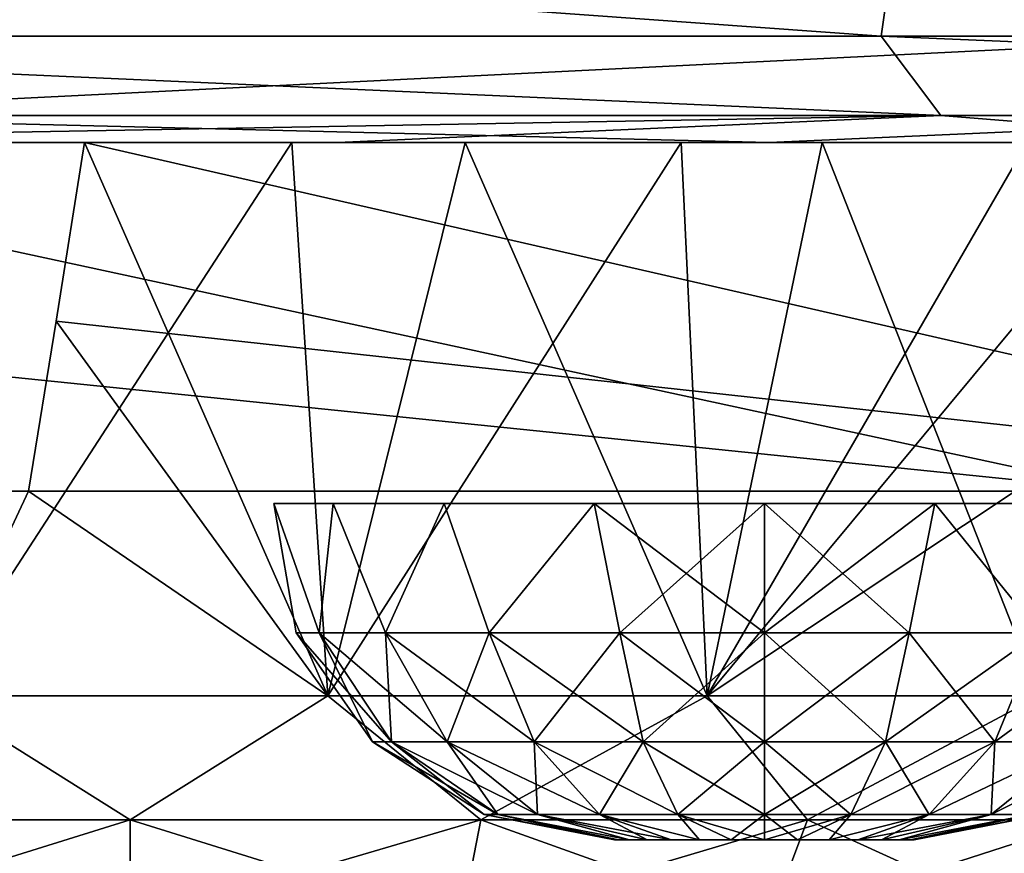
# Model space of a CAD drawing. Header units: millimetres. Extents: x -148 to 148, y -42 to 96.
# Tile 31 of 132: x -64.27 to -58.62, y -38.58 to -33.79. Entities that reach past the tile are written whole.
import ezdxf

# ---------------------------------------------------------------- set-up
doc = ezdxf.new("R2010")
doc.units = ezdxf.units.MM
doc.header["$LTSCALE"] = 127.314815
for name, color, linetype in [('1', 7, 'CONTINUOUS'), ('12', 7, 'CONTINUOUS'), ('124', 7, 'CONTINUOUS'), ('125', 7, 'CONTINUOUS'), ('16', 7, 'CONTINUOUS'), ('53', 7, 'CONTINUOUS'), ('54', 7, 'CONTINUOUS'), ('55', 7, 'CONTINUOUS'), ('56', 7, 'CONTINUOUS'), ('63', 7, 'CONTINUOUS'), ('64', 7, 'CONTINUOUS'), ('65', 7, 'CONTINUOUS'), ('66', 7, 'CONTINUOUS'), ('84', 7, 'CONTINUOUS'), ('86', 7, 'CONTINUOUS'), ('88', 7, 'CONTINUOUS')]:
    doc.layers.add(name, color=color, linetype=linetype)

msp = doc.modelspace()

# ---------------------------------------------------------------- linework, layer by layer
at = {"layer": '1', "linetype": 'Continuous'}
for points in [[(-106.7566, -34.5, -11.0183), (106.7514, -34.5, -10.6669), (-106.7514, -34.5, -10.6666), (-106.7566, -34.5, -11.0183)], [(106.7566, -34.5, -11.0183), (106.7514, -34.5, -10.6669), (-106.7566, -34.5, -11.0183), (106.7566, -34.5, -11.0183)], [(-105.8952, -34.5, -17.4524), (106.7566, -34.5, -11.0183), (-106.7566, -34.5, -11.0183), (-105.8952, -34.5, -17.4524)], [(106.7566, -34.5, 11.0183), (104.8716, -34.5, 22.8105), (-106.7566, -34.5, 11.0183), (106.7566, -34.5, 11.0183)], [(-106.7566, -34.5, 11.0183), (104.8716, -34.5, 22.8105), (-104.8716, -34.5, 22.8105), (-106.7566, -34.5, 11.0183)], [(-106.7514, -34.5, 10.6669), (106.7566, -34.5, 11.0183), (-106.7566, -34.5, 11.0183), (-106.7514, -34.5, 10.6669)], [(-106.7514, -34.5, -10.6666), (106.7178, -34.5, -10.4937), (-106.7178, -34.5, -10.4937), (-106.7514, -34.5, -10.6666)], [(106.7514, -34.5, -10.6669), (106.7178, -34.5, -10.4937), (-106.7514, -34.5, -10.6666), (106.7514, -34.5, -10.6669)], [(-106.7178, -34.5, 10.4937), (106.7514, -34.5, 10.6666), (-106.7514, -34.5, 10.6669), (-106.7178, -34.5, 10.4937)], [(106.7514, -34.5, 10.6666), (106.7566, -34.5, 11.0183), (-106.7514, -34.5, 10.6669), (106.7514, -34.5, 10.6666)], [(-106.7178, -34.5, -10.4937), (106.6642, -34.5, -10.3259), (-106.6641, -34.5, -10.3256), (-106.7178, -34.5, -10.4937)], [(106.7178, -34.5, -10.4937), (106.6642, -34.5, -10.3259), (-106.7178, -34.5, -10.4937), (106.7178, -34.5, -10.4937)], [(-106.6642, -34.5, 10.3259), (106.7178, -34.5, 10.4937), (-106.7178, -34.5, 10.4937), (-106.6642, -34.5, 10.3259)], [(106.7178, -34.5, 10.4937), (106.7514, -34.5, 10.6666), (-106.7178, -34.5, 10.4937), (106.7178, -34.5, 10.4937)], [(106.6641, -34.5, 10.3256), (106.7178, -34.5, 10.4937), (-106.6642, -34.5, 10.3259), (106.6641, -34.5, 10.3256)], [(-106.4999, -34.5, 10.0149), (106.6641, -34.5, 10.3256), (-106.6642, -34.5, 10.3259), (-106.4999, -34.5, 10.0149)], [(-106.6641, -34.5, -10.3256), (106.4999, -34.5, -10.0149), (-106.4999, -34.5, -10.0149), (-106.6641, -34.5, -10.3256)], [(106.6642, -34.5, -10.3259), (106.4999, -34.5, -10.0149), (-106.6641, -34.5, -10.3256), (106.6642, -34.5, -10.3259)], [(106.4999, -34.5, 10.0149), (106.6641, -34.5, 10.3256), (-106.4999, -34.5, 10.0149), (106.4999, -34.5, 10.0149)], [(-105.5278, -34.5, 8.4452), (106.4999, -34.5, 10.0149), (-106.4999, -34.5, 10.0149), (-105.5278, -34.5, 8.4452)], [(-106.4999, -34.5, -10.0149), (105.5278, -34.5, -8.4452), (-105.5278, -34.5, -8.4452), (-106.4999, -34.5, -10.0149)], [(106.4999, -34.5, -10.0149), (105.5278, -34.5, -8.4452), (-106.4999, -34.5, -10.0149), (106.4999, -34.5, -10.0149)], [(-104.6464, -34.5, -23.8226), (105.8952, -34.5, -17.4524), (-105.8952, -34.5, -17.4524), (-104.6464, -34.5, -23.8226)], [(105.8952, -34.5, -17.4524), (106.7566, -34.5, -11.0183), (-105.8952, -34.5, -17.4524), (105.8952, -34.5, -17.4524)], [(105.5278, -34.5, 8.4452), (106.4999, -34.5, 10.0149), (-105.5278, -34.5, 8.4452), (105.5278, -34.5, 8.4452)], [(-104.7333, -34.5, 6.82), (105.5278, -34.5, 8.4452), (-105.5278, -34.5, 8.4452), (-104.7333, -34.5, 6.82)], [(-105.5278, -34.5, -8.4452), (104.7333, -34.5, -6.82), (-104.7333, -34.5, -6.82), (-105.5278, -34.5, -8.4452)], [(105.5278, -34.5, -8.4452), (104.7333, -34.5, -6.82), (-105.5278, -34.5, -8.4452), (105.5278, -34.5, -8.4452)], [(104.8716, -34.5, 22.8105), (101.6882, -34.5, 34.3203), (-104.8716, -34.5, 22.8105), (104.8716, -34.5, 22.8105)], [(-104.8716, -34.5, 22.8105), (101.6882, -34.5, 34.3203), (-101.6882, -34.5, 34.3203), (-104.8716, -34.5, 22.8105)], [(-104.7333, -34.5, -6.82), (103.6756, -34.5, -3.4515), (-103.6756, -34.5, -3.4515), (-104.7333, -34.5, -6.82)], [(104.7333, -34.5, -6.82), (103.6756, -34.5, -3.4515), (-104.7333, -34.5, -6.82), (104.7333, -34.5, -6.82)], [(104.7333, -34.5, 6.82), (105.5278, -34.5, 8.4452), (-104.7333, -34.5, 6.82), (104.7333, -34.5, 6.82)], [(-103.6756, -34.5, 3.4515), (104.7333, -34.5, 6.82), (-104.7333, -34.5, 6.82), (-103.6756, -34.5, 3.4515)], [(-103.0147, -34.5, -30.1057), (104.6464, -34.5, -23.8226), (-104.6464, -34.5, -23.8226), (-103.0147, -34.5, -30.1057)], [(104.6464, -34.5, -23.8226), (105.8952, -34.5, -17.4524), (-104.6464, -34.5, -23.8226), (104.6464, -34.5, -23.8226)], [(-103.6756, -34.5, -3.4515), (103.3237, -34.5, 0), (-103.3237, -34.5, 0), (-103.6756, -34.5, -3.4515)], [(103.6756, -34.5, -3.4515), (103.3237, -34.5, 0), (-103.6756, -34.5, -3.4515), (103.6756, -34.5, -3.4515)], [(103.6756, -34.5, 3.4515), (104.7333, -34.5, 6.82), (-103.6756, -34.5, 3.4515), (103.6756, -34.5, 3.4515)], [(-103.3237, -34.5, 0), (103.6756, -34.5, 3.4515), (-103.6756, -34.5, 3.4515), (-103.3237, -34.5, 0)], [(103.3237, -34.5, 0), (103.6756, -34.5, 3.4515), (-103.3237, -34.5, 0), (103.3237, -34.5, 0)], [(103.0147, -34.5, -30.1057), (104.6464, -34.5, -23.8226), (-103.0147, -34.5, -30.1057), (103.0147, -34.5, -30.1057)], [(-101.0061, -34.5, -36.2787), (103.0147, -34.5, -30.1057), (-103.0147, -34.5, -30.1057), (-101.0061, -34.5, -36.2787)], [(101.6882, -34.5, 34.3203), (97.2458, -34.5, 45.4052), (-101.6882, -34.5, 34.3203), (101.6882, -34.5, 34.3203)], [(-101.6882, -34.5, 34.3203), (97.2458, -34.5, 45.4052), (-97.2458, -34.5, 45.4052), (-101.6882, -34.5, 34.3203)], [(101.0061, -34.5, -36.2787), (103.0147, -34.5, -30.1057), (-101.0061, -34.5, -36.2787), (101.0061, -34.5, -36.2787)], [(-98.628, -34.5, -42.319), (101.0061, -34.5, -36.2787), (-101.0061, -34.5, -36.2787), (-98.628, -34.5, -42.319)], [(-95.8891, -34.5, -48.2044), (98.628, -34.5, -42.319), (-98.628, -34.5, -42.319), (-95.8891, -34.5, -48.2044)], [(98.628, -34.5, -42.319), (101.0061, -34.5, -36.2787), (-98.628, -34.5, -42.319), (98.628, -34.5, -42.319)], [(97.2458, -34.5, 45.4052), (91.5994, -34.5, 55.928), (-97.2458, -34.5, 45.4052), (97.2458, -34.5, 45.4052)], [(-97.2458, -34.5, 45.4052), (91.5994, -34.5, 55.928), (-91.5994, -34.5, 55.928), (-97.2458, -34.5, 45.4052)], [(-92.7994, -34.5, -53.9135), (95.8891, -34.5, -48.2044), (-95.8891, -34.5, -48.2044), (-92.7994, -34.5, -53.9135)], [(95.8891, -34.5, -48.2044), (98.628, -34.5, -42.319), (-95.8891, -34.5, -48.2044), (95.8891, -34.5, -48.2044)], [(-89.3701, -34.5, -59.4253), (92.7994, -34.5, -53.9135), (-92.7994, -34.5, -53.9135), (-89.3701, -34.5, -59.4253)], [(92.7994, -34.5, -53.9135), (95.8891, -34.5, -48.2044), (-92.7994, -34.5, -53.9135), (92.7994, -34.5, -53.9135)], [(91.5994, -34.5, 55.928), (84.8189, -34.5, 65.7582), (-91.5994, -34.5, 55.928), (91.5994, -34.5, 55.928)], [(-91.5994, -34.5, 55.928), (84.8189, -34.5, 65.7582), (-84.8189, -34.5, 65.7582), (-91.5994, -34.5, 55.928)], [(89.3701, -34.5, -59.4253), (92.7994, -34.5, -53.9135), (-89.3701, -34.5, -59.4253), (89.3701, -34.5, -59.4253)], [(-85.6139, -34.5, -64.7197), (89.3701, -34.5, -59.4253), (-89.3701, -34.5, -59.4253), (-85.6139, -34.5, -64.7197)], [(85.6139, -34.5, -64.7197), (89.3701, -34.5, -59.4253), (-85.6139, -34.5, -64.7197), (85.6139, -34.5, -64.7197)], [(-81.5445, -34.5, -69.7773), (85.6139, -34.5, -64.7197), (-85.6139, -34.5, -64.7197), (-81.5445, -34.5, -69.7773)], [(84.8189, -34.5, 65.7582), (76.9882, -34.5, 74.7743), (-84.8189, -34.5, 65.7582), (84.8189, -34.5, 65.7582)], [(-84.8189, -34.5, 65.7582), (76.9882, -34.5, 74.7743), (-76.9882, -34.5, 74.7743), (-84.8189, -34.5, 65.7582)], [(-77.1767, -34.5, -74.5797), (81.5445, -34.5, -69.7773), (-81.5445, -34.5, -69.7773), (-77.1767, -34.5, -74.5797)], [(81.5445, -34.5, -69.7773), (85.6139, -34.5, -64.7197), (-81.5445, -34.5, -69.7773), (81.5445, -34.5, -69.7773)], [(-72.5266, -34.5, -79.1092), (77.1767, -34.5, -74.5797), (-77.1767, -34.5, -74.5797), (-72.5266, -34.5, -79.1092)], [(77.1767, -34.5, -74.5797), (81.5445, -34.5, -69.7773), (-77.1767, -34.5, -74.5797), (77.1767, -34.5, -74.5797)], [(76.9882, -34.5, 74.7743), (76.2686, -34.5, 74.8089), (-76.9882, -34.5, 74.7743), (76.9882, -34.5, 74.7743)], [(-76.9882, -34.5, 74.7743), (76.2686, -34.5, 74.8089), (-76.2686, -34.5, 74.8089), (-76.9882, -34.5, 74.7743)], [(76.2686, -34.5, 74.8089), (75.6099, -34.5, 75.1005), (-76.2686, -34.5, 74.8089), (76.2686, -34.5, 74.8089)], [(-76.2686, -34.5, 74.8089), (75.6099, -34.5, 75.1005), (-75.6099, -34.5, 75.1005), (-76.2686, -34.5, 74.8089)], [(75.6099, -34.5, 75.1005), (75.1005, -34.5, 75.6099), (-75.6099, -34.5, 75.1005), (75.6099, -34.5, 75.1005)], [(-75.6099, -34.5, 75.1005), (75.1005, -34.5, 75.6099), (-75.1005, -34.5, 75.6099), (-75.6099, -34.5, 75.1005)], [(75.1005, -34.5, 75.6099), (74.8089, -34.5, 76.2686), (-75.1005, -34.5, 75.6099), (75.1005, -34.5, 75.6099)], [(-75.1005, -34.5, 75.6099), (74.8089, -34.5, 76.2686), (-74.8089, -34.5, 76.2686), (-75.1005, -34.5, 75.6099)], [(74.8089, -34.5, 76.2686), (74.7743, -34.5, 76.9882), (-74.8089, -34.5, 76.2686), (74.8089, -34.5, 76.2686)], [(74.7743, -34.5, 76.9882), (-74.7743, -34.5, 76.9882), (-74.8089, -34.5, 76.2686), (74.7743, -34.5, 76.9882)], [(-70.0807, -34.5, 81.2839), (-74.7743, -34.5, 76.9882), (70.0807, -34.5, 81.2839), (-70.0807, -34.5, 81.2839)], [(70.0807, -34.5, 81.2839), (-74.7743, -34.5, 76.9882), (74.7743, -34.5, 76.9882), (70.0807, -34.5, 81.2839)], [(72.5266, -34.5, -79.1092), (77.1767, -34.5, -74.5797), (-72.5266, -34.5, -79.1092), (72.5266, -34.5, -79.1092)], [(-67.6112, -34.5, -83.3493), (72.5266, -34.5, -79.1092), (-72.5266, -34.5, -79.1092), (-67.6112, -34.5, -83.3493)], [(-65.1408, -34.5, 85.2939), (-70.0807, -34.5, 81.2839), (65.1408, -34.5, 85.2939), (-65.1408, -34.5, 85.2939)], [(65.1408, -34.5, 85.2939), (-70.0807, -34.5, 81.2839), (70.0807, -34.5, 81.2839), (65.1408, -34.5, 85.2939)], [(-62.4484, -34.5, -87.2845), (67.6112, -34.5, -83.3493), (-67.6112, -34.5, -83.3493), (-62.4484, -34.5, -87.2845)], [(67.6112, -34.5, -83.3493), (72.5266, -34.5, -79.1092), (-67.6112, -34.5, -83.3493), (67.6112, -34.5, -83.3493)], [(-59.9719, -34.5, 89.0042), (-65.1408, -34.5, 85.2939), (59.9719, -34.5, 89.0042), (-59.9719, -34.5, 89.0042)], [(59.9719, -34.5, 89.0042), (-65.1408, -34.5, 85.2939), (65.1408, -34.5, 85.2939), (59.9719, -34.5, 89.0042)], [(-57.0571, -34.5, -90.9003), (62.4484, -34.5, -87.2845), (-62.4484, -34.5, -87.2845), (-57.0571, -34.5, -90.9003)], [(62.4484, -34.5, -87.2845), (67.6112, -34.5, -83.3493), (-62.4484, -34.5, -87.2845), (62.4484, -34.5, -87.2845)], [(54.5923, -34.5, 92.4016), (-59.9719, -34.5, 89.0042), (59.9719, -34.5, 89.0042), (54.5923, -34.5, 92.4016)], [(-54.5923, -34.5, 92.4016), (-59.9719, -34.5, 89.0042), (54.5923, -34.5, 92.4016), (-54.5923, -34.5, 92.4016)]]:
    msp.add_3dface(points, dxfattribs=at)
at = {"layer": '12', "linetype": 'Continuous'}
for points in [[(-69.1983, -33.8891, -84.6047), (-69.2661, -33.1748, -85.5379), (-59.3299, -33.8891, -91.795), (-69.1983, -33.8891, -84.6047)], [(-69.2661, -33.1748, -85.5379), (-59.2284, -33.1748, -92.7713), (-59.3299, -33.8891, -91.795), (-69.2661, -33.1748, -85.5379)], [(-59.3299, -33.8891, -91.795), (-59.2284, -33.1748, -92.7713), (-48.7211, -33.8891, -97.8397), (-59.3299, -33.8891, -91.795)], [(-59.2284, -33.1748, -92.7713), (-48.4423, -33.1748, -98.8325), (-48.7211, -33.8891, -97.8397), (-59.2284, -33.1748, -92.7713)], [(-58.988, -34.3444, -90.8921), (-69.1983, -33.8891, -84.6047), (-59.3299, -33.8891, -91.795), (-58.988, -34.3444, -90.8921)], [(-58.988, -34.3444, -90.8921), (-68.7381, -34.3444, -83.7617), (-69.1983, -33.8891, -84.6047), (-58.988, -34.3444, -90.8921)], [(-48.5047, -34.3444, -96.893), (-59.3299, -33.8891, -91.795), (-48.7211, -33.8891, -97.8397), (-48.5047, -34.3444, -96.893)], [(-48.5047, -34.3444, -96.893), (-58.988, -34.3444, -90.8921), (-59.3299, -33.8891, -91.795), (-48.5047, -34.3444, -96.893)], [(-58.988, -34.3444, -90.8921), (-67.6112, -34.5, -83.3493), (-68.7381, -34.3444, -83.7617), (-58.988, -34.3444, -90.8921)], [(-62.4484, -34.5, -87.2845), (-67.6112, -34.5, -83.3493), (-58.988, -34.3444, -90.8921), (-62.4484, -34.5, -87.2845)], [(-57.0571, -34.5, -90.9003), (-62.4484, -34.5, -87.2845), (-58.988, -34.3444, -90.8921), (-57.0571, -34.5, -90.9003)], [(-48.5047, -34.3444, -96.893), (-57.0571, -34.5, -90.9003), (-58.988, -34.3444, -90.8921), (-48.5047, -34.3444, -96.893)]]:
    msp.add_3dface(points, dxfattribs=at)
at = {"layer": '124', "linetype": 'Continuous'}
for points in [[(-59.1697, -37.3121, -2.5553), (-60, -37.3121, -2.6868), (-59.0225, -36.5698, -2.6855), (-59.1697, -37.3121, -2.5553)], [(-59.0225, -36.5698, -2.6855), (-60, -37.3121, -2.6868), (-60, -36.5698, -2.8579), (-59.0225, -36.5698, -2.6855)], [(-60, -37.3121, 2.6868), (-59.1697, -37.3121, 2.5553), (-60, -36.5698, 2.8579), (-60, -37.3121, 2.6868)], [(-60, -36.5698, 2.8579), (-59.1697, -37.3121, 2.5553), (-59.0225, -36.5698, 2.6855), (-60, -36.5698, 2.8579)], [(-58.4207, -37.3121, -2.1737), (-59.1697, -37.3121, -2.5553), (-59.0225, -36.5698, -2.6855), (-58.4207, -37.3121, -2.1737)], [(-59.1697, -37.3121, 2.5553), (-58.4207, -37.3121, 2.1737), (-59.0225, -36.5698, 2.6855), (-59.1697, -37.3121, 2.5553)], [(-58.163, -36.5698, -2.1893), (-58.4207, -37.3121, -2.1737), (-59.0225, -36.5698, -2.6855), (-58.163, -36.5698, -2.1893)], [(-59.0225, -36.5698, 2.6855), (-58.4207, -37.3121, 2.1737), (-58.163, -36.5698, 2.1893), (-59.0225, -36.5698, 2.6855)], [(-60, -37.9381, 2.249), (-59.305, -37.9381, 2.1389), (-60, -37.3121, 2.6868), (-60, -37.9381, 2.249)], [(-60, -37.3121, 2.6868), (-59.305, -37.9381, 2.1389), (-59.1697, -37.3121, 2.5553), (-60, -37.3121, 2.6868)], [(-59.305, -37.9381, -2.1389), (-60, -37.9381, -2.249), (-59.1697, -37.3121, -2.5553), (-59.305, -37.9381, -2.1389)], [(-59.1697, -37.3121, -2.5553), (-60, -37.9381, -2.249), (-60, -37.3121, -2.6868), (-59.1697, -37.3121, -2.5553)], [(-58.6781, -37.9381, -1.8195), (-59.305, -37.9381, -2.1389), (-58.4207, -37.3121, -2.1737), (-58.6781, -37.9381, -1.8195)], [(-59.305, -37.9381, 2.1389), (-58.6781, -37.9381, 1.8195), (-59.1697, -37.3121, 2.5553), (-59.305, -37.9381, 2.1389)], [(-58.4207, -37.3121, -2.1737), (-59.305, -37.9381, -2.1389), (-59.1697, -37.3121, -2.5553), (-58.4207, -37.3121, -2.1737)], [(-59.1697, -37.3121, 2.5553), (-58.6781, -37.9381, 1.8195), (-58.4207, -37.3121, 2.1737), (-59.1697, -37.3121, 2.5553)], [(-58.1805, -37.9381, -1.3219), (-58.6781, -37.9381, -1.8195), (-57.8263, -37.3121, -1.5793), (-58.1805, -37.9381, -1.3219)], [(-57.8263, -37.3121, -1.5793), (-58.6781, -37.9381, -1.8195), (-58.4207, -37.3121, -2.1737), (-57.8263, -37.3121, -1.5793)], [(-58.6781, -37.9381, 1.8195), (-58.1805, -37.9381, 1.3219), (-58.4207, -37.3121, 2.1737), (-58.6781, -37.9381, 1.8195)], [(-59.503, -38.3544, -1.5296), (-60, -38.3544, -1.6083), (-59.305, -37.9381, -2.1389), (-59.503, -38.3544, -1.5296)], [(-59.305, -37.9381, -2.1389), (-60, -38.3544, -1.6083), (-60, -37.9381, -2.249), (-59.305, -37.9381, -2.1389)], [(-60, -37.9381, 2.249), (-59.503, -38.3544, 1.5296), (-59.305, -37.9381, 2.1389), (-60, -37.9381, 2.249)], [(-60, -38.3544, 1.6083), (-59.503, -38.3544, 1.5296), (-60, -37.9381, 2.249), (-60, -38.3544, 1.6083)], [(-59.0547, -38.3544, -1.3012), (-59.503, -38.3544, -1.5296), (-58.6781, -37.9381, -1.8195), (-59.0547, -38.3544, -1.3012)], [(-58.6781, -37.9381, -1.8195), (-59.503, -38.3544, -1.5296), (-59.305, -37.9381, -2.1389), (-58.6781, -37.9381, -1.8195)], [(-59.503, -38.3544, 1.5296), (-59.0547, -38.3544, 1.3012), (-59.305, -37.9381, 2.1389), (-59.503, -38.3544, 1.5296)], [(-59.305, -37.9381, 2.1389), (-59.0547, -38.3544, 1.3012), (-58.6781, -37.9381, 1.8195), (-59.305, -37.9381, 2.1389)], [(-58.1805, -37.9381, -1.3219), (-59.0547, -38.3544, -1.3012), (-58.6781, -37.9381, -1.8195), (-58.1805, -37.9381, -1.3219)], [(-58.6988, -38.3544, -0.9453), (-59.0547, -38.3544, -1.3012), (-58.1805, -37.9381, -1.3219), (-58.6988, -38.3544, -0.9453)], [(-59.0547, -38.3544, 1.3012), (-58.6988, -38.3544, 0.9453), (-58.6781, -37.9381, 1.8195), (-59.0547, -38.3544, 1.3012)], [(-58.6988, -38.3544, 0.9453), (-58.4704, -38.3544, 0.497), (-58.1805, -37.9381, 1.3219), (-58.6988, -38.3544, 0.9453)], [(-58.6781, -37.9381, 1.8195), (-58.6988, -38.3544, 0.9453), (-58.1805, -37.9381, 1.3219), (-58.6781, -37.9381, 1.8195)], [(-58.4704, -38.3544, -0.497), (-58.6988, -38.3544, -0.9453), (-57.8611, -37.9381, -0.695), (-58.4704, -38.3544, -0.497)], [(-57.8611, -37.9381, -0.695), (-58.6988, -38.3544, -0.9453), (-58.1805, -37.9381, -1.3219), (-57.8611, -37.9381, -0.695)], [(-60, -38.5, 0.8591), (-59.8089, -38.5, 0.8376), (-60, -38.3544, 1.6083), (-60, -38.5, 0.8591)], [(-59.8089, -38.5, -0.8376), (-60, -38.5, -0.8591), (-59.503, -38.3544, -1.5296), (-59.8089, -38.5, -0.8376)], [(-59.503, -38.3544, -1.5296), (-60, -38.5, -0.8591), (-60, -38.3544, -1.6083), (-59.503, -38.3544, -1.5296)], [(-60, -38.3544, 1.6083), (-59.8089, -38.5, 0.8376), (-59.503, -38.3544, 1.5296), (-60, -38.3544, 1.6083)], [(-59.8089, -38.5, 0.8376), (-59.6273, -38.5, 0.774), (-59.503, -38.3544, 1.5296), (-59.8089, -38.5, 0.8376)], [(-59.6273, -38.5, -0.774), (-59.8089, -38.5, -0.8376), (-59.503, -38.3544, -1.5296), (-59.6273, -38.5, -0.774)], [(-59.6273, -38.5, 0.774), (-59.4644, -38.5, 0.6717), (-59.0547, -38.3544, 1.3012), (-59.6273, -38.5, 0.774)], [(-59.503, -38.3544, 1.5296), (-59.6273, -38.5, 0.774), (-59.0547, -38.3544, 1.3012), (-59.503, -38.3544, 1.5296)], [(-59.4644, -38.5, -0.6717), (-59.6273, -38.5, -0.774), (-59.0547, -38.3544, -1.3012), (-59.4644, -38.5, -0.6717)], [(-59.0547, -38.3544, -1.3012), (-59.6273, -38.5, -0.774), (-59.503, -38.3544, -1.5296), (-59.0547, -38.3544, -1.3012)], [(-59.4644, -38.5, 0.6717), (-59.3283, -38.5, 0.5356), (-59.0547, -38.3544, 1.3012), (-59.4644, -38.5, 0.6717)], [(-59.3283, -38.5, -0.5357), (-59.4644, -38.5, -0.6717), (-58.6988, -38.3544, -0.9453), (-59.3283, -38.5, -0.5357)], [(-58.6988, -38.3544, -0.9453), (-59.4644, -38.5, -0.6717), (-59.0547, -38.3544, -1.3012), (-58.6988, -38.3544, -0.9453)], [(-59.3283, -38.5, 0.5356), (-59.226, -38.5, 0.3728), (-58.6988, -38.3544, 0.9453), (-59.3283, -38.5, 0.5356)], [(-59.0547, -38.3544, 1.3012), (-59.3283, -38.5, 0.5356), (-58.6988, -38.3544, 0.9453), (-59.0547, -38.3544, 1.3012)], [(-59.226, -38.5, -0.3728), (-59.3283, -38.5, -0.5357), (-58.6988, -38.3544, -0.9453), (-59.226, -38.5, -0.3728)], [(-59.226, -38.5, 0.3728), (-59.1624, -38.5, 0.1912), (-58.4704, -38.3544, 0.497), (-59.226, -38.5, 0.3728)], [(-58.6988, -38.3544, 0.9453), (-59.226, -38.5, 0.3728), (-58.4704, -38.3544, 0.497), (-58.6988, -38.3544, 0.9453)], [(-59.1624, -38.5, -0.1912), (-59.226, -38.5, -0.3728), (-58.4704, -38.3544, -0.497), (-59.1624, -38.5, -0.1912)], [(-58.4704, -38.3544, -0.497), (-59.226, -38.5, -0.3728), (-58.6988, -38.3544, -0.9453), (-58.4704, -38.3544, -0.497)], [(-59.1624, -38.5, 0.1912), (-59.1409, -38.5, 0), (-58.4704, -38.3544, 0.497), (-59.1624, -38.5, 0.1912)], [(-58.3917, -38.3544), (-59.1624, -38.5, -0.1912), (-58.4704, -38.3544, -0.497), (-58.3917, -38.3544)], [(-59.1409, -38.5, 0), (-59.1624, -38.5, -0.1912), (-58.3917, -38.3544), (-59.1409, -38.5, 0)], [(-58.4704, -38.3544, 0.497), (-59.1409, -38.5, 0), (-58.3917, -38.3544), (-58.4704, -38.3544, 0.497)]]:
    msp.add_3dface(points, dxfattribs=at)
at = {"layer": '125', "linetype": 'Continuous'}
for points in [[(-62.8145, -36.5698, 0.4963), (-62.5553, -37.3121, 0.8303), (-62.475, -36.5698, 1.4289), (-62.8145, -36.5698, 0.4963)], [(-62.8145, -36.5698, -0.4963), (-62.6868, -37.3121), (-62.8145, -36.5698, 0.4963), (-62.8145, -36.5698, -0.4963)], [(-62.5553, -37.3121, -0.8303), (-62.6868, -37.3121), (-62.8145, -36.5698, -0.4963), (-62.5553, -37.3121, -0.8303)], [(-62.6868, -37.3121), (-62.5553, -37.3121, 0.8303), (-62.8145, -36.5698, 0.4963), (-62.6868, -37.3121)], [(-62.475, -36.5698, -1.4289), (-62.5553, -37.3121, -0.8303), (-62.8145, -36.5698, -0.4963), (-62.475, -36.5698, -1.4289)], [(-62.5553, -37.3121, 0.8303), (-62.1737, -37.3121, 1.5793), (-62.475, -36.5698, 1.4289), (-62.5553, -37.3121, 0.8303)], [(-62.1737, -37.3121, -1.5793), (-62.5553, -37.3121, -0.8303), (-62.475, -36.5698, -1.4289), (-62.1737, -37.3121, -1.5793)], [(-61.837, -36.5698, -2.1893), (-62.1737, -37.3121, -1.5793), (-62.475, -36.5698, -1.4289), (-61.837, -36.5698, -2.1893)], [(-62.475, -36.5698, 1.4289), (-62.1737, -37.3121, 1.5793), (-61.837, -36.5698, 2.1893), (-62.475, -36.5698, 1.4289)], [(-62.1737, -37.3121, 1.5793), (-61.5793, -37.3121, 2.1737), (-61.837, -36.5698, 2.1893), (-62.1737, -37.3121, 1.5793)], [(-61.5793, -37.3121, -2.1737), (-62.1737, -37.3121, -1.5793), (-61.837, -36.5698, -2.1893), (-61.5793, -37.3121, -2.1737)], [(-60.9775, -36.5698, -2.6855), (-61.5793, -37.3121, -2.1737), (-61.837, -36.5698, -2.1893), (-60.9775, -36.5698, -2.6855)], [(-61.837, -36.5698, 2.1893), (-61.5793, -37.3121, 2.1737), (-60.9775, -36.5698, 2.6855), (-61.837, -36.5698, 2.1893)], [(-60.8303, -37.3121, -2.5553), (-61.5793, -37.3121, -2.1737), (-60.9775, -36.5698, -2.6855), (-60.8303, -37.3121, -2.5553)], [(-61.5793, -37.3121, 2.1737), (-60.8303, -37.3121, 2.5553), (-60.9775, -36.5698, 2.6855), (-61.5793, -37.3121, 2.1737)], [(-60, -37.3121, 2.6868), (-60, -36.5698, 2.8579), (-60.9775, -36.5698, 2.6855), (-60, -37.3121, 2.6868)], [(-60.8303, -37.3121, 2.5553), (-60, -37.3121, 2.6868), (-60.9775, -36.5698, 2.6855), (-60.8303, -37.3121, 2.5553)], [(-60, -36.5698, -2.8579), (-60.8303, -37.3121, -2.5553), (-60.9775, -36.5698, -2.6855), (-60, -36.5698, -2.8579)], [(-60, -36.5698, -2.8579), (-60, -37.3121, -2.6868), (-60.8303, -37.3121, -2.5553), (-60, -36.5698, -2.8579)], [(-62.249, -37.9381), (-62.1389, -37.9381, 0.695), (-62.6868, -37.3121), (-62.249, -37.9381)], [(-62.5553, -37.3121, -0.8303), (-62.249, -37.9381), (-62.6868, -37.3121), (-62.5553, -37.3121, -0.8303)], [(-62.6868, -37.3121), (-62.1389, -37.9381, 0.695), (-62.5553, -37.3121, 0.8303), (-62.6868, -37.3121)], [(-62.1389, -37.9381, -0.695), (-62.249, -37.9381), (-62.5553, -37.3121, -0.8303), (-62.1389, -37.9381, -0.695)], [(-62.1737, -37.3121, -1.5793), (-62.1389, -37.9381, -0.695), (-62.5553, -37.3121, -0.8303), (-62.1737, -37.3121, -1.5793)], [(-62.1389, -37.9381, 0.695), (-61.8195, -37.9381, 1.3219), (-62.5553, -37.3121, 0.8303), (-62.1389, -37.9381, 0.695)], [(-62.5553, -37.3121, 0.8303), (-61.8195, -37.9381, 1.3219), (-62.1737, -37.3121, 1.5793), (-62.5553, -37.3121, 0.8303)], [(-61.8195, -37.9381, -1.3219), (-62.1389, -37.9381, -0.695), (-62.1737, -37.3121, -1.5793), (-61.8195, -37.9381, -1.3219)], [(-61.5793, -37.3121, -2.1737), (-61.8195, -37.9381, -1.3219), (-62.1737, -37.3121, -1.5793), (-61.5793, -37.3121, -2.1737)], [(-61.8195, -37.9381, 1.3219), (-61.3219, -37.9381, 1.8195), (-62.1737, -37.3121, 1.5793), (-61.8195, -37.9381, 1.3219)], [(-62.1737, -37.3121, 1.5793), (-61.3219, -37.9381, 1.8195), (-61.5793, -37.3121, 2.1737), (-62.1737, -37.3121, 1.5793)], [(-61.3219, -37.9381, -1.8195), (-61.8195, -37.9381, -1.3219), (-61.5793, -37.3121, -2.1737), (-61.3219, -37.9381, -1.8195)], [(-60.8303, -37.3121, -2.5553), (-61.3219, -37.9381, -1.8195), (-61.5793, -37.3121, -2.1737), (-60.8303, -37.3121, -2.5553)], [(-61.3219, -37.9381, 1.8195), (-60.695, -37.9381, 2.1389), (-61.5793, -37.3121, 2.1737), (-61.3219, -37.9381, 1.8195)], [(-61.5793, -37.3121, 2.1737), (-60.695, -37.9381, 2.1389), (-60.8303, -37.3121, 2.5553), (-61.5793, -37.3121, 2.1737)], [(-60.695, -37.9381, -2.1389), (-61.3219, -37.9381, -1.8195), (-60.8303, -37.3121, -2.5553), (-60.695, -37.9381, -2.1389)], [(-60, -37.3121, -2.6868), (-60.695, -37.9381, -2.1389), (-60.8303, -37.3121, -2.5553), (-60, -37.3121, -2.6868)], [(-60, -37.9381, 2.249), (-60, -37.3121, 2.6868), (-60.8303, -37.3121, 2.5553), (-60, -37.9381, 2.249)], [(-60.695, -37.9381, 2.1389), (-60, -37.9381, 2.249), (-60.8303, -37.3121, 2.5553), (-60.695, -37.9381, 2.1389)], [(-60, -37.3121, -2.6868), (-60, -37.9381, -2.249), (-60.695, -37.9381, -2.1389), (-60, -37.3121, -2.6868)], [(-61.6083, -38.3544), (-61.5296, -38.3544, 0.497), (-62.249, -37.9381), (-61.6083, -38.3544)], [(-62.1389, -37.9381, -0.695), (-61.6083, -38.3544), (-62.249, -37.9381), (-62.1389, -37.9381, -0.695)], [(-62.249, -37.9381), (-61.5296, -38.3544, 0.497), (-62.1389, -37.9381, 0.695), (-62.249, -37.9381)], [(-61.8195, -37.9381, -1.3219), (-61.5296, -38.3544, -0.497), (-62.1389, -37.9381, -0.695), (-61.8195, -37.9381, -1.3219)], [(-61.5296, -38.3544, 0.497), (-61.3012, -38.3544, 0.9453), (-62.1389, -37.9381, 0.695), (-61.5296, -38.3544, 0.497)], [(-62.1389, -37.9381, 0.695), (-61.3012, -38.3544, 0.9453), (-61.8195, -37.9381, 1.3219), (-62.1389, -37.9381, 0.695)], [(-61.5296, -38.3544, -0.497), (-61.6083, -38.3544), (-62.1389, -37.9381, -0.695), (-61.5296, -38.3544, -0.497)], [(-61.3012, -38.3544, 0.9453), (-60.9453, -38.3544, 1.3012), (-61.8195, -37.9381, 1.3219), (-61.3012, -38.3544, 0.9453)], [(-61.8195, -37.9381, 1.3219), (-60.9453, -38.3544, 1.3012), (-61.3219, -37.9381, 1.8195), (-61.8195, -37.9381, 1.3219)], [(-61.3012, -38.3544, -0.9453), (-61.5296, -38.3544, -0.497), (-61.8195, -37.9381, -1.3219), (-61.3012, -38.3544, -0.9453)], [(-61.3219, -37.9381, -1.8195), (-61.3012, -38.3544, -0.9453), (-61.8195, -37.9381, -1.3219), (-61.3219, -37.9381, -1.8195)], [(-60.9453, -38.3544, 1.3012), (-60.497, -38.3544, 1.5296), (-61.3219, -37.9381, 1.8195), (-60.9453, -38.3544, 1.3012)], [(-61.3219, -37.9381, 1.8195), (-60.497, -38.3544, 1.5296), (-60.695, -37.9381, 2.1389), (-61.3219, -37.9381, 1.8195)], [(-60.9453, -38.3544, -1.3012), (-61.3012, -38.3544, -0.9453), (-61.3219, -37.9381, -1.8195), (-60.9453, -38.3544, -1.3012)], [(-60.695, -37.9381, -2.1389), (-60.9453, -38.3544, -1.3012), (-61.3219, -37.9381, -1.8195), (-60.695, -37.9381, -2.1389)], [(-60.497, -38.3544, -1.5296), (-60.9453, -38.3544, -1.3012), (-60.695, -37.9381, -2.1389), (-60.497, -38.3544, -1.5296)], [(-60, -37.9381, -2.249), (-60.497, -38.3544, -1.5296), (-60.695, -37.9381, -2.1389), (-60, -37.9381, -2.249)], [(-60, -38.3544, 1.6083), (-60, -37.9381, 2.249), (-60.695, -37.9381, 2.1389), (-60, -38.3544, 1.6083)], [(-60.497, -38.3544, 1.5296), (-60, -38.3544, 1.6083), (-60.695, -37.9381, 2.1389), (-60.497, -38.3544, 1.5296)], [(-60, -37.9381, -2.249), (-60, -38.3544, -1.6083), (-60.497, -38.3544, -1.5296), (-60, -37.9381, -2.249)], [(-60.8591, -38.5, 0), (-60.8376, -38.5, 0.1912), (-61.6083, -38.3544), (-60.8591, -38.5, 0)], [(-61.6083, -38.3544), (-60.8376, -38.5, 0.1912), (-61.5296, -38.3544, 0.497), (-61.6083, -38.3544)], [(-61.5296, -38.3544, -0.497), (-60.8591, -38.5, 0), (-61.6083, -38.3544), (-61.5296, -38.3544, -0.497)], [(-60.8376, -38.5, 0.1912), (-60.774, -38.5, 0.3728), (-61.5296, -38.3544, 0.497), (-60.8376, -38.5, 0.1912)], [(-61.5296, -38.3544, 0.497), (-60.774, -38.5, 0.3728), (-61.3012, -38.3544, 0.9453), (-61.5296, -38.3544, 0.497)], [(-60.8376, -38.5, -0.1912), (-60.8591, -38.5, 0), (-61.5296, -38.3544, -0.497), (-60.8376, -38.5, -0.1912)], [(-60.774, -38.5, -0.3728), (-60.8376, -38.5, -0.1912), (-61.5296, -38.3544, -0.497), (-60.774, -38.5, -0.3728)], [(-61.3012, -38.3544, -0.9453), (-60.774, -38.5, -0.3728), (-61.5296, -38.3544, -0.497), (-61.3012, -38.3544, -0.9453)], [(-60.6717, -38.5, 0.5357), (-60.5356, -38.5, 0.6717), (-61.3012, -38.3544, 0.9453), (-60.6717, -38.5, 0.5357)], [(-61.3012, -38.3544, 0.9453), (-60.5356, -38.5, 0.6717), (-60.9453, -38.3544, 1.3012), (-61.3012, -38.3544, 0.9453)], [(-60.9453, -38.3544, -1.3012), (-60.6717, -38.5, -0.5356), (-61.3012, -38.3544, -0.9453), (-60.9453, -38.3544, -1.3012)], [(-60.774, -38.5, 0.3728), (-60.6717, -38.5, 0.5357), (-61.3012, -38.3544, 0.9453), (-60.774, -38.5, 0.3728)], [(-60.6717, -38.5, -0.5356), (-60.774, -38.5, -0.3728), (-61.3012, -38.3544, -0.9453), (-60.6717, -38.5, -0.5356)], [(-60.5356, -38.5, 0.6717), (-60.3727, -38.5, 0.774), (-60.9453, -38.3544, 1.3012), (-60.5356, -38.5, 0.6717)], [(-60.9453, -38.3544, 1.3012), (-60.3727, -38.5, 0.774), (-60.497, -38.3544, 1.5296), (-60.9453, -38.3544, 1.3012)], [(-60.5356, -38.5, -0.6717), (-60.6717, -38.5, -0.5356), (-60.9453, -38.3544, -1.3012), (-60.5356, -38.5, -0.6717)], [(-60.3727, -38.5, -0.774), (-60.5356, -38.5, -0.6717), (-60.9453, -38.3544, -1.3012), (-60.3727, -38.5, -0.774)], [(-60.497, -38.3544, -1.5296), (-60.3727, -38.5, -0.774), (-60.9453, -38.3544, -1.3012), (-60.497, -38.3544, -1.5296)], [(-60.3727, -38.5, 0.774), (-60.1911, -38.5, 0.8376), (-60.497, -38.3544, 1.5296), (-60.3727, -38.5, 0.774)], [(-60, -38.5, 0.8591), (-60, -38.3544, 1.6083), (-60.497, -38.3544, 1.5296), (-60, -38.5, 0.8591)], [(-60.1911, -38.5, 0.8376), (-60, -38.5, 0.8591), (-60.497, -38.3544, 1.5296), (-60.1911, -38.5, 0.8376)], [(-60, -38.3544, -1.6083), (-60.1911, -38.5, -0.8376), (-60.497, -38.3544, -1.5296), (-60, -38.3544, -1.6083)], [(-60.1911, -38.5, -0.8376), (-60.3727, -38.5, -0.774), (-60.497, -38.3544, -1.5296), (-60.1911, -38.5, -0.8376)], [(-60, -38.3544, -1.6083), (-60, -38.5, -0.8591), (-60.1911, -38.5, -0.8376), (-60, -38.3544, -1.6083)]]:
    msp.add_3dface(points, dxfattribs=at)
at = {"layer": '16', "linetype": 'Continuous'}
for points in [[(-66.9538, -33.8891, 86.3918), (-57.8681, -33.1748, 93.6259), (-67.859, -33.1748, 86.6584), (-66.9538, -33.8891, 86.3918)], [(-66.9538, -33.8891, 86.3918), (-57.0759, -33.8891, 93.2132), (-57.8681, -33.1748, 93.6259), (-66.9538, -33.8891, 86.3918)], [(-57.0759, -33.8891, 93.2132), (-66.9538, -33.8891, 86.3918), (-66.2537, -34.3444, 85.7403), (-57.0759, -33.8891, 93.2132)], [(-56.4734, -34.3444, 92.4755), (-57.0759, -33.8891, 93.2132), (-66.2537, -34.3444, 85.7403), (-56.4734, -34.3444, 92.4755)], [(-65.1408, -34.5, 85.2939), (-59.9719, -34.5, 89.0042), (-66.2537, -34.3444, 85.7403), (-65.1408, -34.5, 85.2939)], [(-59.9719, -34.5, 89.0042), (-56.4734, -34.3444, 92.4755), (-66.2537, -34.3444, 85.7403), (-59.9719, -34.5, 89.0042)], [(-59.9719, -34.5, 89.0042), (-54.5923, -34.5, 92.4016), (-56.4734, -34.3444, 92.4755), (-59.9719, -34.5, 89.0042)]]:
    msp.add_3dface(points, dxfattribs=at)
at = {"layer": '53', "linetype": 'Continuous'}
for points in [[(-63.9026, -34.5, 71.8854), (-64.0646, -35.5236, 71.789), (-62.505, -37.6743, 71.5307), (-63.9026, -34.5, 71.8854)], [(-61.7168, -34.5, 71.6624), (-63.9026, -34.5, 71.8854), (-62.505, -37.6743, 71.5307), (-61.7168, -34.5, 71.6624)], [(-60.3278, -37.6743, 70.8915), (-61.7168, -34.5, 71.6624), (-62.505, -37.6743, 71.5307), (-60.3278, -37.6743, 70.8915)], [(-59.6674, -34.5, 70.8704), (-61.7168, -34.5, 71.6624), (-60.3278, -37.6743, 70.8915), (-59.6674, -34.5, 70.8704)], [(-58.4189, -37.6743, 69.6647), (-59.6674, -34.5, 70.8704), (-60.3278, -37.6743, 70.8915), (-58.4189, -37.6743, 69.6647)], [(-57.8997, -34.5, 69.5655), (-59.6674, -34.5, 70.8704), (-58.4189, -37.6743, 69.6647), (-57.8997, -34.5, 69.5655)], [(-64.0646, -35.5236, 71.789), (-64.2224, -36.5, 71.6936), (-62.505, -37.6743, 71.5307), (-64.0646, -35.5236, 71.789)], [(-64.2224, -36.5, 71.6936), (-65.8696, -36.5, 71.4006), (-64.7742, -37.6743, 71.5307), (-64.2224, -36.5, 71.6936)], [(-62.505, -37.6743, 71.5307), (-64.2224, -36.5, 71.6936), (-64.7742, -37.6743, 71.5307), (-62.505, -37.6743, 71.5307)]]:
    msp.add_3dface(points, dxfattribs=at)
at = {"layer": '54', "linetype": 'Continuous'}
for points in [[(-65.0177, -34.5, 55.5055), (-62.7113, -34.5, 55.442), (-64.7742, -37.6743, 55.7485), (-65.0177, -34.5, 55.5055)], [(-64.7742, -37.6743, 55.7485), (-62.7113, -34.5, 55.442), (-62.505, -37.6743, 55.7485), (-64.7742, -37.6743, 55.7485)], [(-62.7113, -34.5, 55.442), (-60.4775, -34.5, 56.0197), (-62.505, -37.6743, 55.7485), (-62.7113, -34.5, 55.442)], [(-62.505, -37.6743, 55.7485), (-60.4775, -34.5, 56.0197), (-60.3278, -37.6743, 56.3878), (-62.505, -37.6743, 55.7485)], [(-60.4775, -34.5, 56.0197), (-58.491, -34.5, 57.1933), (-60.3278, -37.6743, 56.3878), (-60.4775, -34.5, 56.0197)], [(-60.3278, -37.6743, 56.3878), (-58.491, -34.5, 57.1933), (-58.5261, -35.5061, 57.278), (-60.3278, -37.6743, 56.3878)], [(-58.5607, -36.5, 57.3618), (-60.3278, -37.6743, 56.3878), (-58.5261, -35.5061, 57.278), (-58.5607, -36.5, 57.3618)], [(-58.4189, -37.6743, 57.6146), (-60.3278, -37.6743, 56.3878), (-58.5607, -36.5, 57.3618), (-58.4189, -37.6743, 57.6146)]]:
    msp.add_3dface(points, dxfattribs=at)
at = {"layer": '55', "linetype": 'Continuous'}
for points in [[(-65.0177, -34.5, -55.5055), (-64.7742, -37.6743, -55.7485), (-62.7113, -34.5, -55.442), (-65.0177, -34.5, -55.5055)], [(-64.7742, -37.6743, -55.7485), (-62.505, -37.6743, -55.7485), (-62.7113, -34.5, -55.442), (-64.7742, -37.6743, -55.7485)], [(-62.7113, -34.5, -55.442), (-62.505, -37.6743, -55.7485), (-60.4775, -34.5, -56.0197), (-62.7113, -34.5, -55.442)], [(-62.505, -37.6743, -55.7485), (-60.3278, -37.6743, -56.3878), (-60.4775, -34.5, -56.0197), (-62.505, -37.6743, -55.7485)], [(-60.4775, -34.5, -56.0197), (-60.3278, -37.6743, -56.3878), (-58.491, -34.5, -57.1933), (-60.4775, -34.5, -56.0197)], [(-58.491, -34.5, -57.1933), (-60.3278, -37.6743, -56.3878), (-58.5261, -35.5062, -57.278), (-58.491, -34.5, -57.1933)], [(-58.5261, -35.5062, -57.278), (-60.3278, -37.6743, -56.3878), (-58.5607, -36.5, -57.3618), (-58.5261, -35.5062, -57.278)], [(-60.3278, -37.6743, -56.3878), (-58.4189, -37.6743, -57.6146), (-58.5607, -36.5, -57.3618), (-60.3278, -37.6743, -56.3878)]]:
    msp.add_3dface(points, dxfattribs=at)
at = {"layer": '56', "linetype": 'Continuous'}
for points in [[(-63.9026, -34.5, -71.8854), (-62.505, -37.6743, -71.5307), (-64.0646, -35.5237, -71.789), (-63.9026, -34.5, -71.8854)], [(-61.7168, -34.5, -71.6624), (-62.505, -37.6743, -71.5307), (-63.9026, -34.5, -71.8854), (-61.7168, -34.5, -71.6624)], [(-60.3278, -37.6743, -70.8915), (-62.505, -37.6743, -71.5307), (-61.7168, -34.5, -71.6624), (-60.3278, -37.6743, -70.8915)], [(-59.6674, -34.5, -70.8704), (-60.3278, -37.6743, -70.8915), (-61.7168, -34.5, -71.6624), (-59.6674, -34.5, -70.8704)], [(-58.4189, -37.6743, -69.6647), (-60.3278, -37.6743, -70.8915), (-59.6674, -34.5, -70.8704), (-58.4189, -37.6743, -69.6647)], [(-57.8997, -34.5, -69.5655), (-58.4189, -37.6743, -69.6647), (-59.6674, -34.5, -70.8704), (-57.8997, -34.5, -69.5655)], [(-64.0646, -35.5237, -71.789), (-62.505, -37.6743, -71.5307), (-64.2224, -36.5, -71.6936), (-64.0646, -35.5237, -71.789)], [(-64.2224, -36.5, -71.6936), (-64.7742, -37.6743, -71.5307), (-65.8696, -36.5, -71.4006), (-64.2224, -36.5, -71.6936)], [(-62.505, -37.6743, -71.5307), (-64.7742, -37.6743, -71.5307), (-64.2224, -36.5, -71.6936), (-62.505, -37.6743, -71.5307)]]:
    msp.add_3dface(points, dxfattribs=at)
at = {"layer": '63', "linetype": 'Continuous'}
for points in [[(-64.7742, -37.6743, 55.7485), (-63.6396, -38.3846, 55.866), (-65.6516, -38.3846, 56.1309), (-64.7742, -37.6743, 55.7485)], [(-64.7742, -37.6743, 55.7485), (-62.505, -37.6743, 55.7485), (-63.6396, -38.3846, 55.866), (-64.7742, -37.6743, 55.7485)], [(-62.505, -37.6743, 55.7485), (-61.6276, -38.3846, 56.1309), (-63.6396, -38.3846, 55.866), (-62.505, -37.6743, 55.7485)], [(-62.505, -37.6743, 55.7485), (-60.3278, -37.6743, 56.3878), (-61.6276, -38.3846, 56.1309), (-62.505, -37.6743, 55.7485)], [(-60.3278, -37.6743, 56.3878), (-59.7528, -38.3846, 56.9074), (-61.6276, -38.3846, 56.1309), (-60.3278, -37.6743, 56.3878)], [(-60.3278, -37.6743, 56.3878), (-58.4189, -37.6743, 57.6146), (-59.7528, -38.3846, 56.9074), (-60.3278, -37.6743, 56.3878)], [(-58.4189, -37.6743, 57.6146), (-58.1428, -38.3846, 58.1428), (-59.7528, -38.3846, 56.9074), (-58.4189, -37.6743, 57.6146)], [(-63.6396, -38.3846, 55.866), (-65.5369, -38.9751, 56.5589), (-65.6516, -38.3846, 56.1309), (-63.6396, -38.3846, 55.866)], [(-63.6396, -38.9751, 56.3091), (-65.5369, -38.9751, 56.5589), (-63.6396, -38.3846, 55.866), (-63.6396, -38.9751, 56.3091)], [(-61.7423, -38.9751, 56.5589), (-63.6396, -38.9751, 56.3091), (-61.6276, -38.3846, 56.1309), (-61.7423, -38.9751, 56.5589)], [(-61.6276, -38.3846, 56.1309), (-63.6396, -38.9751, 56.3091), (-63.6396, -38.3846, 55.866), (-61.6276, -38.3846, 56.1309)], [(-59.9743, -38.9751, 57.2912), (-61.7423, -38.9751, 56.5589), (-59.7528, -38.3846, 56.9074), (-59.9743, -38.9751, 57.2912)], [(-59.7528, -38.3846, 56.9074), (-61.7423, -38.9751, 56.5589), (-61.6276, -38.3846, 56.1309), (-59.7528, -38.3846, 56.9074)], [(-58.4561, -38.9751, 58.4561), (-59.9743, -38.9751, 57.2912), (-58.1428, -38.3846, 58.1428), (-58.4561, -38.9751, 58.4561)], [(-58.1428, -38.3846, 58.1428), (-59.9743, -38.9751, 57.2912), (-59.7528, -38.3846, 56.9074), (-58.1428, -38.3846, 58.1428)]]:
    msp.add_3dface(points, dxfattribs=at)
at = {"layer": '64', "linetype": 'Continuous'}
for points in [[(-64.7742, -37.6743, 71.5307), (-65.6516, -38.3846, 71.1484), (-63.6396, -38.3846, 71.4133), (-64.7742, -37.6743, 71.5307)], [(-62.505, -37.6743, 71.5307), (-64.7742, -37.6743, 71.5307), (-63.6396, -38.3846, 71.4133), (-62.505, -37.6743, 71.5307)], [(-62.505, -37.6743, 71.5307), (-63.6396, -38.3846, 71.4133), (-61.6276, -38.3846, 71.1484), (-62.505, -37.6743, 71.5307)], [(-60.3278, -37.6743, 70.8915), (-62.505, -37.6743, 71.5307), (-61.6276, -38.3846, 71.1484), (-60.3278, -37.6743, 70.8915)], [(-60.3278, -37.6743, 70.8915), (-61.6276, -38.3846, 71.1484), (-59.7528, -38.3846, 70.3718), (-60.3278, -37.6743, 70.8915)], [(-58.4189, -37.6743, 69.6647), (-60.3278, -37.6743, 70.8915), (-59.7528, -38.3846, 70.3718), (-58.4189, -37.6743, 69.6647)], [(-58.4189, -37.6743, 69.6647), (-59.7528, -38.3846, 70.3718), (-58.1428, -38.3846, 69.1364), (-58.4189, -37.6743, 69.6647)], [(-65.6516, -38.3846, 71.1484), (-63.6396, -38.9751, 70.9701), (-63.6396, -38.3846, 71.4133), (-65.6516, -38.3846, 71.1484)], [(-65.5369, -38.9751, 70.7204), (-63.6396, -38.9751, 70.9701), (-65.6516, -38.3846, 71.1484), (-65.5369, -38.9751, 70.7204)], [(-63.6396, -38.3846, 71.4133), (-61.7423, -38.9751, 70.7204), (-61.6276, -38.3846, 71.1484), (-63.6396, -38.3846, 71.4133)], [(-63.6396, -38.9751, 70.9701), (-61.7423, -38.9751, 70.7204), (-63.6396, -38.3846, 71.4133), (-63.6396, -38.9751, 70.9701)], [(-61.7423, -38.9751, 70.7204), (-59.9743, -38.9751, 69.988), (-61.6276, -38.3846, 71.1484), (-61.7423, -38.9751, 70.7204)], [(-61.6276, -38.3846, 71.1484), (-59.9743, -38.9751, 69.988), (-59.7528, -38.3846, 70.3718), (-61.6276, -38.3846, 71.1484)], [(-59.9743, -38.9751, 69.988), (-58.4561, -38.9751, 68.8231), (-59.7528, -38.3846, 70.3718), (-59.9743, -38.9751, 69.988)], [(-59.7528, -38.3846, 70.3718), (-58.4561, -38.9751, 68.8231), (-58.1428, -38.3846, 69.1364), (-59.7528, -38.3846, 70.3718)]]:
    msp.add_3dface(points, dxfattribs=at)
at = {"layer": '65', "linetype": 'Continuous'}
for points in [[(-64.7742, -37.6743, -71.5307), (-63.6396, -38.3846, -71.4133), (-65.6516, -38.3846, -71.1484), (-64.7742, -37.6743, -71.5307)], [(-64.7742, -37.6743, -71.5307), (-62.505, -37.6743, -71.5307), (-63.6396, -38.3846, -71.4133), (-64.7742, -37.6743, -71.5307)], [(-62.505, -37.6743, -71.5307), (-61.6276, -38.3846, -71.1484), (-63.6396, -38.3846, -71.4133), (-62.505, -37.6743, -71.5307)], [(-62.505, -37.6743, -71.5307), (-60.3278, -37.6743, -70.8915), (-61.6276, -38.3846, -71.1484), (-62.505, -37.6743, -71.5307)], [(-60.3278, -37.6743, -70.8915), (-59.7528, -38.3846, -70.3718), (-61.6276, -38.3846, -71.1484), (-60.3278, -37.6743, -70.8915)], [(-60.3278, -37.6743, -70.8915), (-58.4189, -37.6743, -69.6647), (-59.7528, -38.3846, -70.3718), (-60.3278, -37.6743, -70.8915)], [(-58.4189, -37.6743, -69.6647), (-58.1428, -38.3846, -69.1364), (-59.7528, -38.3846, -70.3718), (-58.4189, -37.6743, -69.6647)], [(-63.6396, -38.3846, -71.4133), (-65.5369, -38.9751, -70.7204), (-65.6516, -38.3846, -71.1484), (-63.6396, -38.3846, -71.4133)], [(-63.6396, -38.9751, -70.9701), (-65.5369, -38.9751, -70.7204), (-63.6396, -38.3846, -71.4133), (-63.6396, -38.9751, -70.9701)], [(-61.7423, -38.9751, -70.7204), (-63.6396, -38.9751, -70.9701), (-61.6276, -38.3846, -71.1484), (-61.7423, -38.9751, -70.7204)], [(-61.6276, -38.3846, -71.1484), (-63.6396, -38.9751, -70.9701), (-63.6396, -38.3846, -71.4133), (-61.6276, -38.3846, -71.1484)], [(-59.9743, -38.9751, -69.988), (-61.7423, -38.9751, -70.7204), (-59.7528, -38.3846, -70.3718), (-59.9743, -38.9751, -69.988)], [(-59.7528, -38.3846, -70.3718), (-61.7423, -38.9751, -70.7204), (-61.6276, -38.3846, -71.1484), (-59.7528, -38.3846, -70.3718)], [(-58.1428, -38.3846, -69.1364), (-59.9743, -38.9751, -69.988), (-59.7528, -38.3846, -70.3718), (-58.1428, -38.3846, -69.1364)], [(-58.4561, -38.9751, -68.8231), (-59.9743, -38.9751, -69.988), (-58.1428, -38.3846, -69.1364), (-58.4561, -38.9751, -68.8231)]]:
    msp.add_3dface(points, dxfattribs=at)
at = {"layer": '66', "linetype": 'Continuous'}
for points in [[(-64.7742, -37.6743, -55.7485), (-65.6516, -38.3846, -56.1309), (-63.6396, -38.3846, -55.866), (-64.7742, -37.6743, -55.7485)], [(-62.505, -37.6743, -55.7485), (-64.7742, -37.6743, -55.7485), (-63.6396, -38.3846, -55.866), (-62.505, -37.6743, -55.7485)], [(-62.505, -37.6743, -55.7485), (-63.6396, -38.3846, -55.866), (-61.6276, -38.3846, -56.1309), (-62.505, -37.6743, -55.7485)], [(-60.3278, -37.6743, -56.3878), (-62.505, -37.6743, -55.7485), (-61.6276, -38.3846, -56.1309), (-60.3278, -37.6743, -56.3878)], [(-60.3278, -37.6743, -56.3878), (-61.6276, -38.3846, -56.1309), (-59.7528, -38.3846, -56.9074), (-60.3278, -37.6743, -56.3878)], [(-58.4189, -37.6743, -57.6146), (-60.3278, -37.6743, -56.3878), (-59.7528, -38.3846, -56.9074), (-58.4189, -37.6743, -57.6146)], [(-58.4189, -37.6743, -57.6146), (-59.7528, -38.3846, -56.9074), (-58.1428, -38.3846, -58.1428), (-58.4189, -37.6743, -57.6146)], [(-65.5369, -38.9751, -56.5589), (-63.6396, -38.9751, -56.3091), (-65.6516, -38.3846, -56.1309), (-65.5369, -38.9751, -56.5589)], [(-65.6516, -38.3846, -56.1309), (-63.6396, -38.9751, -56.3091), (-63.6396, -38.3846, -55.866), (-65.6516, -38.3846, -56.1309)], [(-63.6396, -38.9751, -56.3091), (-61.7423, -38.9751, -56.5589), (-63.6396, -38.3846, -55.866), (-63.6396, -38.9751, -56.3091)], [(-63.6396, -38.3846, -55.866), (-61.7423, -38.9751, -56.5589), (-61.6276, -38.3846, -56.1309), (-63.6396, -38.3846, -55.866)], [(-61.7423, -38.9751, -56.5589), (-59.9743, -38.9751, -57.2912), (-61.6276, -38.3846, -56.1309), (-61.7423, -38.9751, -56.5589)], [(-61.6276, -38.3846, -56.1309), (-59.9743, -38.9751, -57.2912), (-59.7528, -38.3846, -56.9074), (-61.6276, -38.3846, -56.1309)], [(-59.9743, -38.9751, -57.2912), (-58.4561, -38.9751, -58.4561), (-59.7528, -38.3846, -56.9074), (-59.9743, -38.9751, -57.2912)], [(-59.7528, -38.3846, -56.9074), (-58.4561, -38.9751, -58.4561), (-58.1428, -38.3846, -58.1428), (-59.7528, -38.3846, -56.9074)]]:
    msp.add_3dface(points, dxfattribs=at)
at = {"layer": '84', "linetype": 'Continuous'}
for points in [[(-62.7318, -36.5, 0.8478), (-97.7478, -36.5), (-62.8603, -36.5), (-62.7318, -36.5, 0.8478)], [(-97.7478, -36.5), (-96.2485, -36.5, -0.8478), (-62.8603, -36.5), (-97.7478, -36.5)], [(-96.2485, -36.5, 0.8478), (-97.7478, -36.5), (-62.7318, -36.5, 0.8478), (-96.2485, -36.5, 0.8478)], [(-96.2485, -36.5, -0.8478), (-62.7318, -36.5, -0.8478), (-62.8603, -36.5), (-96.2485, -36.5, -0.8478)], [(-65.8696, -36.5, -71.4006), (-67.421, -36.5, -70.7745), (-57.9252, -36.5, -78.7356), (-65.8696, -36.5, -71.4006)], [(-67.421, -36.5, 70.7745), (-65.8696, -36.5, 71.4006), (-57.9252, -36.5, 78.7356), (-67.421, -36.5, 70.7745)], [(-64.2224, -36.5, -71.6936), (-65.8696, -36.5, -71.4006), (-57.9252, -36.5, -78.7356), (-64.2224, -36.5, -71.6936)], [(-65.8696, -36.5, 71.4006), (-64.2224, -36.5, 71.6936), (-57.9252, -36.5, 78.7356), (-65.8696, -36.5, 71.4006)], [(-64.2224, -36.5, 71.6936), (-55.156, -36.5, 78.8816), (-57.9252, -36.5, 78.7356), (-64.2224, -36.5, 71.6936)], [(-64.2224, -36.5, -71.6936), (-57.9252, -36.5, -78.7356), (-55.156, -36.5, -78.8816), (-64.2224, -36.5, -71.6936)]]:
    msp.add_3dface(points, dxfattribs=at)
at = {"layer": '86', "linetype": 'Continuous'}
for points in [[(-67.3098, -35.5401, -70.9265), (-67.1974, -34.5, -71.0831), (-57.9252, -36.5, -78.7356), (-67.3098, -35.5401, -70.9265)], [(-67.1974, -34.5, 71.0831), (-67.3098, -35.5401, 70.9265), (-57.9252, -36.5, 78.7356), (-67.1974, -34.5, 71.0831)], [(-57.9252, -36.5, -78.7356), (-67.1974, -34.5, -71.0831), (-57.7147, -34.5, -78.9766), (-57.9252, -36.5, -78.7356)], [(-67.1974, -34.5, 71.0831), (-57.9252, -36.5, 78.7356), (-57.7147, -34.5, 78.9766), (-67.1974, -34.5, 71.0831)], [(-67.421, -36.5, -70.7745), (-67.3098, -35.5401, -70.9265), (-57.9252, -36.5, -78.7356), (-67.421, -36.5, -70.7745)], [(-67.3098, -35.5401, 70.9265), (-67.421, -36.5, 70.7745), (-57.9252, -36.5, 78.7356), (-67.3098, -35.5401, 70.9265)]]:
    msp.add_3dface(points, dxfattribs=at)
at = {"layer": '88', "linetype": 'Continuous'}
for points in [[(-64.0646, -35.5236, 71.789), (-63.9026, -34.5, 71.8854), (-55.156, -36.5, 78.8816), (-64.0646, -35.5236, 71.789)], [(-63.9026, -34.5, -71.8854), (-64.0646, -35.5237, -71.789), (-55.156, -36.5, -78.8816), (-63.9026, -34.5, -71.8854)], [(-55.156, -36.5, 78.8816), (-63.9026, -34.5, 71.8854), (-54.8752, -34.5, 78.9922), (-55.156, -36.5, 78.8816)], [(-63.9026, -34.5, -71.8854), (-55.156, -36.5, -78.8816), (-54.8752, -34.5, -78.9922), (-63.9026, -34.5, -71.8854)], [(-64.2224, -36.5, 71.6936), (-64.0646, -35.5236, 71.789), (-55.156, -36.5, 78.8816), (-64.2224, -36.5, 71.6936)], [(-64.0646, -35.5237, -71.789), (-64.2224, -36.5, -71.6936), (-55.156, -36.5, -78.8816), (-64.0646, -35.5237, -71.789)]]:
    msp.add_3dface(points, dxfattribs=at)

doc.saveas('drawing.dxf')
